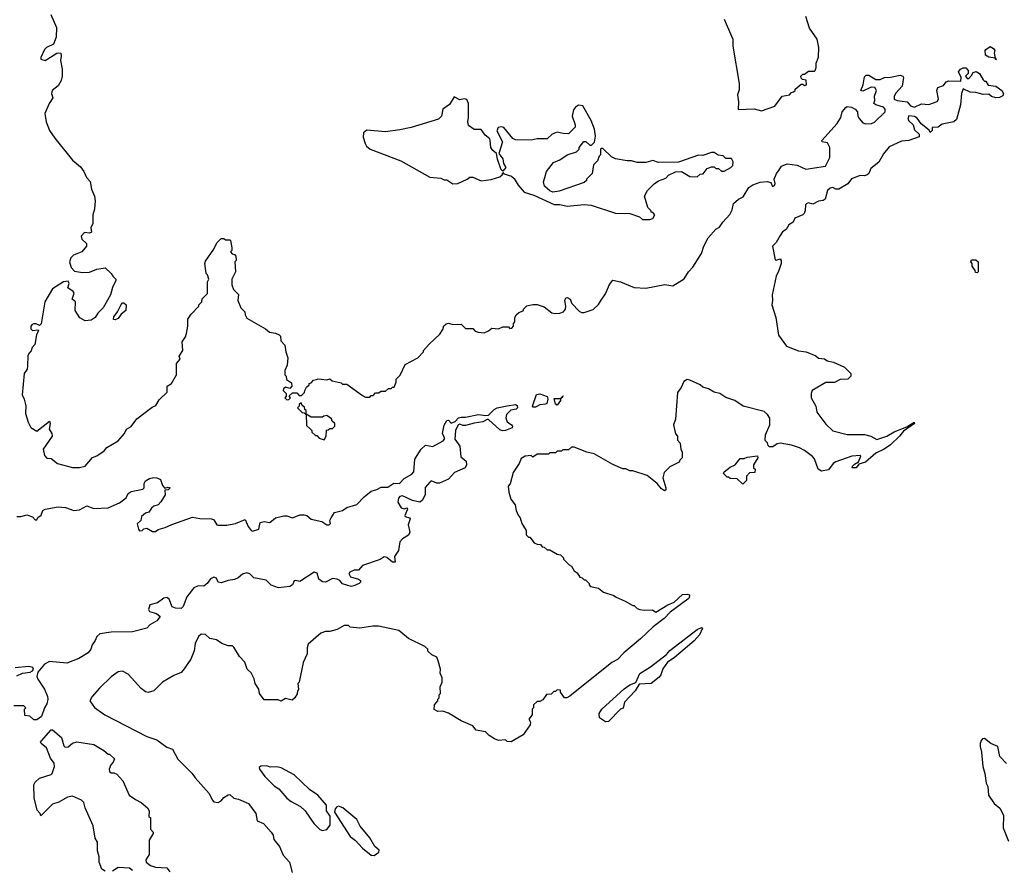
# Model space of a CAD drawing. Extents: x 1861455 to 2058065, y 200073 to 437907.
# Tile 9 of 256: x 1908176 to 1915064, y 276935 to 282880. Entities that reach past the tile are written whole.
import ezdxf

# ---------------------------------------------------------------- set-up
doc = ezdxf.new("R2010")
doc.units = 0

msp = doc.modelspace()

# ---------------------------------------------------------------- linework, layer by layer
at = {"layer": '0CON05XD'}
for points in [[(1908393, 282917), (1908432.5, 282825), (1908431.7, 282758.3), (1908411.7, 282708.3), (1908363.3, 282685), (1908349.3, 282670.7), (1908323.5, 282615), (1908324.4, 282605), (1908355, 282595.6), (1908435, 282645.7), (1908449.4, 282649.4), (1908463.3, 282645), (1908467.1, 282625), (1908460.8, 282595), (1908473.8, 282535), (1908473.9, 282486.1), (1908465.9, 282454.1), (1908445, 282417.5), (1908402.5, 282385), (1908397.5, 282365), (1908407, 282333), (1908382.5, 282295), (1908352.5, 282225), (1908360, 282165), (1908383.8, 282105), (1908421.2, 282051.2), (1908545, 281897.5), (1908601.7, 281851.7), (1908625, 281817.5), (1908643.3, 281775), (1908668.3, 281748.3), (1908678.8, 281695), (1908700, 281645), (1908703.9, 281613.9), (1908698.8, 281555), (1908686.7, 281515), (1908687.5, 281455), (1908673, 281423), (1908677.5, 281392.5), (1908665, 281387.5), (1908629.1, 281390.9), (1908606.9, 281365), (1908610.8, 281345), (1908643.3, 281315), (1908643.3, 281295), (1908611.2, 281255), (1908552.5, 281232.5), (1908533.8, 281215), (1908523.8, 281185), (1908535, 281146.2), (1908560.5, 281120.5), (1908615, 281112), (1908665, 281113.3), (1908715, 281133.8), (1908775, 281143.8), (1908816.2, 281105), (1908826.7, 281085), (1908847.5, 281065), (1908848.8, 281055), (1908824.2, 281005.8), (1908811.5, 280955), (1908759.5, 280865), (1908722.6, 280827.4), (1908705, 280796.7), (1908675, 280778.8), (1908635, 280773.3), (1908596.7, 280795), (1908563.3, 280845), (1908566.7, 280905), (1908542.5, 280925), (1908556.1, 280966.1), (1908549.5, 280979.5), (1908513, 281003), (1908522.5, 281035), (1908515, 281050), (1908483, 281047), (1908405, 280997.5), (1908352.5, 280905), (1908327, 280753), (1908315, 280740), (1908292, 280752), (1908275, 280752.9), (1908262.2, 280747.8), (1908253.1, 280735), (1908255, 280717.5), (1908265, 280706.2), (1908305, 280710), (1908307.5, 280705), (1908292.5, 280675), (1908281.7, 280608.3), (1908263, 280587), (1908257, 280563), (1908240, 280545), (1908233, 280527), (1908231.7, 280458.3), (1908227.5, 280435), (1908207.5, 280405), (1908193.3, 280255), (1908207.5, 280225), (1908218.3, 280178.3), (1908216.7, 280125), (1908234.1, 280064.1), (1908255, 280027.5), (1908295, 280000), (1908385, 280070), (1908390, 280055), (1908381.1, 280015), (1908401.8, 279985), (1908403.6, 279966.4), (1908340, 279875), (1908350.5, 279830.5), (1908365, 279812.5), (1908395, 279810), (1908440, 279775), (1908545, 279745.8), (1908595, 279747.1), (1908635, 279756.2), (1908685, 279816.7), (1908715, 279828.8), (1908765.8, 279864.2), (1908785, 279886.7), (1908865, 279932.5), (1908910, 279985), (1908922.5, 280015), (1908955, 280032.5), (1908995, 280087.5), (1909101.7, 280168.3), (1909129.3, 280180.7), (1909150.7, 280219.3), (1909207.5, 280275), (1909207.5, 280315), (1909237.5, 280335), (1909272.5, 280395), (1909273, 280437), (1909272.5, 280475), (1909297.5, 280505), (1909292.5, 280525), (1909316.7, 280565), (1909313.3, 280625), (1909335, 280660), (1909342.5, 280685), (1909352.5, 280735), (1909352.5, 280785), (1909375, 280820), (1909430, 280875), (1909430, 280885), (1909450, 280905), (1909453, 280927), (1909490, 280965), (1909490, 281045), (1909500, 281065), (1909490, 281095), (1909480, 281105), (1909470, 281175), (1909475, 281190), (1909533.3, 281275), (1909555, 281320), (1909585, 281350), (1909605, 281350), (1909615, 281340), (1909645, 281340), (1909650, 281335), (1909660, 281285), (1909660, 281265), (1909650, 281255), (1909661.7, 281241.7), (1909678.3, 281238.3), (1909687.5, 281225), (1909690, 281195), (1909680, 281185), (1909686.7, 281115), (1909660, 281065), (1909660, 281025), (1909671.7, 280991.7), (1909707, 280957), (1909702.5, 280915), (1909722.5, 280865), (1909750, 280835), (1909752.5, 280815), (1909765, 280792.5), (1909895, 280717.5), (1909923, 280693), (1909966.4, 280686.4), (1909990, 280675), (1910000, 280665), (1910003, 280633), (1910031.7, 280601.7), (1910037.5, 280555), (1910052.5, 280515), (1910047, 280463), (1910030, 280425), (1910030, 280395), (1910040, 280385), (1910041.7, 280361.7), (1910078.3, 280338.3), (1910080, 280315), (1910065, 280300), (1910035, 280310), (1910021.7, 280298.3), (1910020, 280285), (1910040, 280265), (1910040, 280245), (1910030, 280235), (1910045, 280220), (1910058.3, 280221.7), (1910070, 280235), (1910061.7, 280248.3), (1910085, 280270), (1910115, 280270), (1910131.7, 280251.7), (1910148.3, 280251.7), (1910168.3, 280271.7), (1910170, 280285), (1910181.7, 280308.3), (1910200, 280325), (1910200, 280335), (1910215, 280340), (1910231.7, 280358.3), (1910251.7, 280361.7)], [(1913104, 282885), (1913156, 282765), (1913163.8, 282745), (1913164.1, 282694.1), (1913210, 282435), (1913209.3, 282390.7), (1913196.7, 282355), (1913203.3, 282305), (1913201.7, 282251.7), (1913315, 282256.7), (1913365, 282243.3)], [(1913365, 282243.3), (1913457.5, 282275), (1913510, 282345), (1913560, 282355), (1913575, 282370), (1913590, 282375), (1913600, 282385), (1913600, 282395), (1913641.7, 282428.3), (1913655, 282430), (1913665, 282420), (1913680, 282425), (1913678.3, 282458.3), (1913651.7, 282461.7), (1913641.7, 282471.7), (1913640, 282485), (1913655, 282500), (1913665, 282500), (1913695, 282520), (1913735, 282520), (1913740, 282525), (1913747.5, 282545), (1913747.5, 282575), (1913763, 282617), (1913766.7, 282685), (1913753.8, 282745), (1913701.7, 282821.7), (1913675, 282902.5)], [(1915005, 282600), (1915000, 282610), (1914955, 282617.5), (1914932.5, 282632.5), (1914930, 282665), (1914935, 282672.5), (1914965, 282692.5), (1914989.3, 282679.3), (1914996.7, 282665), (1914992.5, 282645), (1915000, 282610), (1915010, 282605), (1915005, 282600)], [(1910251.7, 280361.7), (1910265, 280367.5), (1910325, 280360), (1910345, 280367.5), (1910363, 280353), (1910425, 280340), (1910435, 280330), (1910465, 280330), (1910575, 280250), (1910595, 280240), (1910625, 280240), (1910635, 280250), (1910648.3, 280251.7), (1910665, 280270), (1910685, 280270), (1910705, 280280), (1910735, 280280), (1910755, 280300), (1910775, 280300), (1910785, 280310), (1910795, 280310), (1910810, 280345), (1910810, 280365), (1910837, 280393), (1910873.6, 280466.4), (1910960, 280515), (1911000, 280555), (1911000, 280565), (1911040.7, 280609.3), (1911115, 280680), (1911137, 280713), (1911143, 280737), (1911158.3, 280751.7), (1911175, 280757.5), (1911205, 280747.5), (1911265, 280750), (1911295, 280720), (1911345, 280720), (1911361.7, 280701.7), (1911383, 280693), (1911425, 280690), (1911455, 280702.5), (1911478.3, 280721.7), (1911525, 280717.5), (1911555, 280730), (1911595, 280730), (1911605, 280720), (1911618.3, 280721.7), (1911630, 280735), (1911630, 280755), (1911640, 280765), (1911640, 280795), (1911650, 280815), (1911665, 280830), (1911700, 280845), (1911700, 280855), (1911723, 280877), (1911765, 280887.5), (1911795, 280887.5), (1911845, 280870), (1911898.3, 280828.3), (1911925, 280823.3), (1911955, 280827.5), (1911980, 280835), (1911993.3, 280855), (1911996.7, 280875), (1911990, 280915), (1911997, 280933), (1912005, 280936.7), (1912026, 280925), (1912038, 280895), (1912090.5, 280840.5), (1912105, 280832.5), (1912125, 280831.4), (1912187.3, 280852.7), (1912225, 280886.7), (1912239.5, 280910.5), (1912275, 280962.5), (1912301.7, 281028.3), (1912325, 281057.5), (1912380, 281045), (1912475, 281006.7), (1912555, 281002), (1912688.3, 281028.3), (1912745, 281018), (1912825, 281066.7), (1912854.2, 281115.8), (1912885, 281147.5), (1912945.8, 281244.2), (1912962.3, 281295), (1912992.5, 281355), (1913045, 281414), (1913071.4, 281428.6), (1913095.5, 281464.5), (1913143.6, 281516.4), (1913160.3, 281549.7), (1913168.8, 281595), (1913203.3, 281625), (1913238.1, 281641.9), (1913275.8, 281705), (1913305, 281725.7), (1913355, 281744.2), (1913405, 281747.8), (1913431.2, 281741.2), (1913443, 281713), (1913455, 281720), (1913461.2, 281735), (1913452.9, 281765), (1913470.4, 281805), (1913486.1, 281823.9), (1913504.4, 281855.6), (1913545, 281872), (1913615, 281861.4), (1913675, 281834), (1913813.3, 281855), (1913843.3, 281915), (1913842.2, 281985), (1913827.6, 282017.6), (1913790, 282025), (1913786.2, 282035), (1913894, 282155), (1913920, 282195), (1913928.8, 282235), (1913955, 282266.2), (1913965, 282272), (1913995, 282267.1), (1914021.2, 282255), (1914036.2, 282235), (1914040, 282205), (1914049.3, 282189.3), (1914075, 282157.5), (1914095, 282151.2), (1914135, 282154.4), (1914155, 282162.9), (1914229.4, 282235), (1914230, 282255), (1914219.1, 282269.1), (1914164.5, 282284.5), (1914151.2, 282295), (1914158, 282315), (1914155.8, 282345), (1914170.6, 282385), (1914156.9, 282406.9), (1914132.7, 282407.3), (1914075, 282381.2), (1914060, 282385), (1914076.1, 282423.9), (1914085, 282480), (1914098.3, 282491.7), (1914115, 282492.5), (1914165, 282462.5), (1914195, 282462.5), (1914225, 282476.7), (1914268.3, 282478.3), (1914335, 282491.4), (1914353.3, 282485), (1914358, 282475), (1914348.8, 282415), (1914303.9, 282366.1), (1914293.3, 282345), (1914293.3, 282325), (1914314.1, 282314.1), (1914385, 282305.7), (1914406.9, 282276.9), (1914435, 282267.5), (1914485, 282292.5), (1914535, 282285.8), (1914595, 282308.9), (1914603.8, 282325), (1914591.8, 282385), (1914598.1, 282405), (1914639.5, 282420.5), (1914657.5, 282445), (1914675, 282453.3), (1914759.3, 282450.7), (1914762.5, 282475), (1914743.6, 282516.4), (1914757.5, 282535), (1914775, 282543.3), (1914795, 282542.5), (1914810, 282525), (1914810, 282505), (1914792.5, 282485), (1914805, 282470), (1914815, 282470), (1914835, 282490), (1914845, 282510), (1914867, 282517), (1914890, 282505), (1914915, 282460), (1914925, 282450), (1914935, 282450), (1914951.7, 282421.7), (1915005, 282415.8), (1915046.2, 282385), (1915057.5, 282365), (1915053, 282347), (1915030, 282335), (1915005, 282334.2), (1914973, 282343), (1914955, 282360), (1914915, 282357.5), (1914865, 282370), (1914825, 282372.5), (1914775, 282397.5), (1914763.8, 282365), (1914756.7, 282285), (1914728.3, 282181.7), (1914710, 282165), (1914628.3, 282148.3), (1914601.7, 282128.3), (1914560, 282125), (1914560, 282105), (1914545, 282090), (1914538.3, 282108.3), (1914481.7, 282151.7), (1914455, 282191.2), (1914435, 282203.8), (1914395, 282207.5), (1914390, 282185), (1914395, 282172.5), (1914426.7, 282145), (1914435, 282110), (1914468.3, 282078.3), (1914468.3, 282061.7), (1914396.1, 282033.9), (1914345, 282030), (1914259.2, 281990.8), (1914217.9, 281942.1), (1914185, 281884.2), (1914130.1, 281839.9), (1914115.6, 281805), (1914105, 281795.8), (1914085, 281788), (1914055, 281790), (1913995, 281765.8), (1913969.3, 281730.7), (1913906.2, 281693.8), (1913885, 281694.5), (1913865, 281705.5), (1913845, 281701.5), (1913827.8, 281685), (1913810, 281625), (1913796.7, 281615), (1913765, 281610.5), (1913725, 281590), (1913695, 281598.3), (1913681.8, 281595), (1913673.1, 281585), (1913671.8, 281545), (1913664.4, 281525), (1913654.6, 281515.4), (1913598.1, 281491.9), (1913586.1, 281463.9), (1913556.9, 281445), (1913538.3, 281411.7), (1913512.7, 281395), (1913495, 281370.5), (1913468.1, 281321.9), (1913441.2, 281295), (1913460.8, 281200.8), (1913467, 281197), (1913495, 281207.5), (1913502.5, 281195), (1913503.3, 281175), (1913487.5, 281125), (1913467.5, 281085), (1913440, 280955), (1913443.3, 280915), (1913437.5, 280885), (1913466.4, 280796.4), (1913483, 280673), (1913540, 280595), (1913623.6, 280563.6), (1913677, 280557), (1913745, 280527.5), (1913765, 280512.5), (1913805, 280506.7), (1913825, 280493.3), (1913870, 280485), (1913945, 280450), (1913990, 280405), (1913990, 280385), (1913970, 280365), (1913915, 280362.5), (1913875, 280342.5), (1913815, 280342.5), (1913720, 280285), (1913712.5, 280265), (1913712.5, 280235), (1913746.4, 280176.4), (1913753, 280133), (1913815, 280050), (1913865, 280003.3), (1913965, 279977.5), (1914085, 279976.7), (1914130, 279965), (1914172.5, 279942.5), (1914242.5, 279965), (1914294.1, 279995.9), (1914381.7, 280031.7), (1914432.5, 280065), (1914435.8, 280055), (1914359.5, 280000.5), (1914331.4, 279965), (1914268.2, 279905), (1914224.3, 279875), (1914165, 279847.5), (1914093.8, 279785), (1914045, 279770), (1914026.7, 279745), (1914000, 279745), (1914002.5, 279755), (1914015, 279770), (1914043, 279787), (1914060, 279825), (1914055, 279830), (1913997, 279827), (1913885, 279786.7), (1913867.5, 279775), (1913835, 279730), (1913785, 279720), (1913762.5, 279735), (1913737, 279807), (1913723, 279823), (1913665, 279866.7), (1913630, 279885), (1913575, 279902.5), (1913495, 279916.7), (1913475, 279912.5), (1913445, 279892.5), (1913421.7, 279891.7), (1913411.7, 279901.7), (1913408.3, 279918.3), (1913390, 279935), (1913393.6, 279976.4), (1913422.5, 280045), (1913423, 280093), (1913408.3, 280118.3), (1913385, 280138.8), (1913236.4, 280176.4), (1913177.5, 280215), (1913115, 280236.7), (1913073.9, 280263.9), (1913034.2, 280274.2), (1912995, 280296.7), (1912955, 280310), (1912935, 280326.2), (1912865, 280358.8), (1912845, 280363.3), (1912821.7, 280348.3), (1912803.6, 280306.4), (1912778.3, 280271.7), (1912762.5, 280085), (1912750, 280045), (1912763, 279983), (1912777, 279967), (1912778.3, 279938.3), (1912797, 279917), (1912800, 279875), (1912810, 279855), (1912810, 279815), (1912793, 279797), (1912790, 279785), (1912725, 279752.5), (1912685, 279712.5), (1912674, 279675), (1912696.7, 279605), (1912695, 279590), (1912686.7, 279583.3), (1912665, 279596.7), (1912635.7, 279635.7), (1912565, 279690), (1912465, 279722.5), (1912443.6, 279723.6), (1912415, 279737.5), (1912395, 279737.5), (1912325, 279767.5), (1912195, 279842.5), (1912143.6, 279853.6), (1912055, 279890), (1912035, 279890), (1912015, 279870), (1911975, 279870), (1911965, 279860), (1911935, 279860), (1911925, 279850), (1911885, 279850), (1911875, 279840), (1911795, 279840), (1911765, 279820), (1911755, 279830), (1911713, 279827), (1911685, 279810), (1911670, 279775), (1911628.3, 279711.7), (1911607, 279633), (1911593, 279617), (1911597.5, 279575), (1911612.5, 279525), (1911642.5, 279485), (1911650, 279445), (1911663, 279413), (1911677.5, 279395), (1911687.5, 279355), (1911720, 279305), (1911720, 279275), (1911735, 279260), (1911745, 279260), (1911775, 279220), (1911795, 279210), (1911818.3, 279208.3), (1911831.7, 279191.7), (1911845, 279190), (1911865, 279170), (1911885, 279170), (1911935, 279140), (1911960, 279135), (1911980, 279115), (1911980, 279105), (1912020, 279065), (1912036.4, 279056.4), (1912053.6, 279023.6), (1912075, 279010), (1912095, 278980), (1912110, 278975), (1912125, 278960), (1912135, 278960), (1912160, 278935), (1912160, 278925), (1912170, 278915), (1912225, 278902.5), (1912260, 278875), (1912331.7, 278851.7), (1912348.3, 278838.3), (1912411.7, 278811.7), (1912465, 278780), (1912475, 278780), (1912495, 278760), (1912513, 278753), (1912545, 278747.5), (1912601.7, 278751.7), (1912625, 278733.8), (1912710, 278785), (1912755, 278804), (1912812.8, 278857.2), (1912845, 278860.8), (1912861.2, 278855), (1912858.9, 278835), (1912848.9, 278825), (1912725.3, 278734.7), (1912685, 278690.9), (1912608.3, 278631.7), (1912518.3, 278548.3)], [(1912585, 281482.5), (1912605, 281490), (1912620, 281515), (1912605, 281530), (1912595, 281530), (1912590, 281545), (1912570, 281565), (1912547.5, 281645), (1912567.5, 281685), (1912615, 281732.5), (1912645, 281752.5), (1912695, 281772.5), (1912715, 281792.5), (1912763.6, 281816.4), (1912805, 281817.5), (1912865, 281782.5), (1912915, 281780), (1912935, 281800), (1912958.3, 281801.7), (1912985, 281840), (1913015, 281850), (1913035, 281850), (1913045, 281840), (1913065, 281840), (1913085, 281820), (1913105, 281820), (1913150, 281845), (1913165, 281860), (1913167.5, 281885), (1913155, 281910), (1913115, 281910), (1913097, 281927), (1913063, 281933), (1913035, 281950), (1913015, 281950), (1912955, 281930), (1912925, 281932.5), (1912785, 281883.3), (1912645, 281881.2), (1912605, 281896), (1912555, 281881.2), (1912495, 281880), (1912455, 281892.5), (1912425, 281892.5), (1912345, 281907.5), (1912315, 281920), (1912255, 281980), (1912245, 281980), (1912240, 281975), (1912240, 281935), (1912230, 281925), (1912218.3, 281891.7), (1912190, 281865), (1912180, 281805), (1912140, 281765), (1912140, 281755), (1912125, 281740), (1911949.3, 281680.7), (1911905, 281673.3), (1911885, 281682.5), (1911846.4, 281716.4), (1911840, 281745), (1911850, 281775), (1911861.7, 281818.3), (1911909.3, 281880.7), (1911955, 281900), (1912006.4, 281933.6), (1912070, 281955), (1912090, 281975), (1912090, 281985), (1912123, 282027), (1912137, 282027), (1912165, 282002.5), (1912177, 282003), (1912197, 282023), (1912203.3, 282065), (1912196.7, 282115), (1912173.3, 282175), (1912115, 282276.7), (1912085, 282281.2), (1912065, 282268.8), (1912050.3, 282249.7), (1912041.2, 282205), (1912062.5, 282145), (1912061.7, 282128.3), (1912015, 282082.5), (1911977, 282083), (1911935, 282093.3), (1911901.7, 282078.3), (1911865, 282047.5), (1911795, 282046.7), (1911753.6, 282036.4), (1911645, 282040), (1911625, 282050), (1911562.5, 282125), (1911545, 282130.8), (1911522.5, 282125), (1911513.8, 282103.8), (1911552.5, 282025), (1911526.7, 281945), (1911555, 281906.7), (1911560, 281875), (1911576, 281845), (1911555, 281820), (1911545, 281830), (1911519.2, 281905), (1911512.5, 281945), (1911486.2, 281965), (1911472, 281985), (1911467.8, 282035), (1911465, 282046), (1911431.7, 282071.7), (1911405, 282110.8), (1911355, 282111.9), (1911315, 282138.8), (1911310.8, 282165), (1911316.4, 282195), (1911314.4, 282295), (1911305, 282322), (1911285, 282327.7), (1911255, 282318.6), (1911215, 282340), (1911183.7, 282286.3), (1911136.4, 282253.6), (1911127.5, 282205), (1911105.9, 282184.1), (1910915, 282126.2), (1910835, 282108.8), (1910735, 282096.2), (1910605, 282106.7), (1910580.7, 282089.3), (1910578.3, 282058.3), (1910592.5, 282015), (1910602.5, 281995), (1910627.5, 281975), (1910843, 281893), (1911045, 281777.5), (1911121.7, 281771.7), (1911145, 281760), (1911165, 281760), (1911205, 281732.5), (1911240, 281735), (1911306.7, 281763.3), (1911325, 281777.5), (1911345, 281777.5), (1911405, 281752.5), (1911475, 281762.5), (1911535, 281780), (1911550, 281795), (1911555, 281810), (1911562.5, 281802.5), (1911615.7, 281785.7), (1911635, 281770), (1911662.7, 281722.7), (1911704.3, 281674.3), (1911773.6, 281653.6), (1911915, 281586.7), (1911955, 281586.7), (1912005, 281576.2), (1912125, 281586.2), (1912173, 281583), (1912345, 281526.2), (1912445, 281523.3), (1912511.7, 281501.7), (1912533, 281483), (1912585, 281482.5)], [(1914875, 281110), (1914861.7, 281111.7), (1914860, 281125), (1914840, 281155), (1914840, 281175), (1914830, 281185), (1914835, 281200), (1914865, 281200), (1914880, 281185), (1914880, 281115), (1914875, 281110)], [(1908845, 280780), (1908832.5, 280782.5), (1908835, 280800), (1908860, 280835), (1908885, 280887.5), (1908895, 280900), (1908905, 280900), (1908920, 280885), (1908917.5, 280845), (1908885, 280820), (1908865, 280790), (1908845, 280780)], [(1910180, 280120), (1910180, 280145), (1910171.7, 280151.7), (1910168.3, 280168.3), (1910151.7, 280181.7), (1910145, 280200), (1910131.7, 280188.3), (1910130, 280175), (1910120, 280165), (1910151.7, 280131.7), (1910165, 280130), (1910175, 280120), (1910180, 280120)], [(1911768.3, 280168.3), (1911762.5, 280175), (1911791.7, 280258.3), (1911815, 280262.5), (1911865, 280242.5), (1911871.2, 280225), (1911863.3, 280195), (1911855, 280188.8), (1911814.2, 280185.8), (1911785, 280170), (1911768.3, 280168.3)], [(1911935, 280182.5), (1911925, 280190), (1911915, 280230), (1911960, 280230), (1911978.3, 280248.3), (1911968.3, 280231.7), (1911960, 280230), (1911960, 280215), (1911935, 280182.5)], [(1908155, 279403.3), (1908183.6, 279403.6), (1908225, 279416.7), (1908265, 279402.5), (1908285, 279380), (1908295, 279380), (1908303.6, 279396.4), (1908326.1, 279413.9), (1908337.5, 279445), (1908353.9, 279456.1), (1908445, 279472.5), (1908496.4, 279466.4), (1908555, 279446.7), (1908595, 279450), (1908645, 279478.8), (1908695, 279460), (1908795, 279464.4), (1908875, 279499.5), (1908920, 279535), (1908935.7, 279564.3), (1908955, 279578.9), (1909037.5, 279595), (1909046.2, 279605), (1909046.7, 279635), (1909056.1, 279653.9), (1909085, 279669.2), (1909115, 279675.8), (1909135, 279674), (1909161.7, 279661.7), (1909175, 279620), (1909191.7, 279601.7), (1909215, 279610), (1909227.5, 279605), (1909215, 279590), (1909191.7, 279588.3), (1909192.5, 279555), (1909163.9, 279506.1), (1909143.6, 279486.4), (1909115, 279476.7), (1909097, 279463), (1909080, 279435), (1909055, 279426.7), (1909027.5, 279405), (1909022.5, 279375), (1908998.3, 279351.7), (1909006, 279315), (1909015, 279302.9), (1909032.5, 279305), (1909045, 279317.5), (1909065, 279322.5), (1909105, 279300), (1909125, 279298.8), (1909145, 279313.8), (1909194.1, 279325.9), (1909241.3, 279348.7), (1909385, 279399.2), (1909435, 279390), (1909518.3, 279388.3), (1909535, 279380), (1909555, 279346.2), (1909563.6, 279343.6), (1909625, 279344.1), (1909685.8, 279355.8), (1909753.8, 279383.8), (1909773.2, 279335), (1909795, 279305.5), (1909805, 279301.8), (1909850, 279315), (1909857.7, 279362.3), (1909885, 279370), (1909925, 279361.9), (1909965.6, 279394.4), (1910022.6, 279407.4), (1910045, 279408.5), (1910085, 279393.5), (1910135, 279414.4), (1910166.7, 279416.7), (1910185, 279410.8), (1910214.8, 279384.8), (1910288.5, 279368.5), (1910325, 279346.7), (1910340, 279345), (1910350, 279355), (1910346.2, 279375), (1910354, 279395), (1910378.2, 279431.8), (1910433.8, 279446.2), (1910465, 279466.5), (1910535, 279488.1), (1910585, 279541.8), (1910635, 279581.1), (1910675, 279591.8), (1910705, 279609.3), (1910751.3, 279608.7), (1910793, 279637), (1910833.3, 279635), (1910865, 279670), (1910919.5, 279700.5), (1910932.9, 279717.1), (1910939.6, 279805), (1910985, 279875.4), (1911015, 279902.9), (1911065, 279893.3), (1911137.3, 279932.7), (1911148.6, 279945), (1911148.6, 279955), (1911134.4, 279985), (1911145, 280042.5), (1911165, 280076.7), (1911175, 280077.5), (1911195, 280058), (1911221.7, 280068.3), (1911246.4, 280093.6), (1911265, 280098.8), (1911295, 280098.8), (1911385, 280118), (1911435, 280110), (1911455, 280112.5), (1911495, 280152.5), (1911515, 280163.3), (1911585, 280178), (1911645, 280186.7), (1911655, 280180), (1911657.5, 280165), (1911650, 280155), (1911611.7, 280148.3), (1911581.7, 280118.3), (1911576.7, 280095), (1911586.4, 280066.4), (1911616.4, 280046.4), (1911622.5, 280035), (1911620, 280025), (1911575, 280005.8), (1911553.5, 280003.5), (1911535, 280011.2), (1911455, 280083.8), (1911445, 280083.8), (1911415, 280066), (1911355, 280058), (1911295, 280040), (1911275, 280040), (1911255, 280049.2), (1911244.3, 280045.7), (1911224.6, 280005.4), (1911220.6, 279945), (1911255.7, 279895), (1911261.2, 279821.2), (1911300.3, 279790.3), (1911301.4, 279765), (1911291.2, 279745), (1911218.5, 279711.5), (1911175.5, 279665), (1911112.4, 279637.6), (1911095, 279636.2), (1911055, 279652.5), (1911046.1, 279643.9), (1911013.1, 279606.9), (1911013.5, 279555), (1910991.5, 279515), (1910975, 279503.4), (1910924.7, 279514.7), (1910855, 279547.8), (1910835, 279544.4), (1910825, 279532.5), (1910821.2, 279505), (1910845, 279464.2), (1910865, 279458.1), (1910886.2, 279465), (1910888.1, 279455), (1910871.1, 279411.1), (1910873.3, 279403.3), (1910902, 279395), (1910907.3, 279387.3), (1910892.5, 279345), (1910906.2, 279295), (1910896.9, 279273.1), (1910853.2, 279246.8), (1910834.1, 279225.9), (1910825.5, 279165), (1910798.1, 279125), (1910803.3, 279085), (1910785, 279084.4), (1910745, 279116.7), (1910725, 279120.6), (1910697.6, 279102.4), (1910575, 279060.8), (1910545, 279028), (1910515, 279027.8), (1910484.6, 279015.4), (1910479.4, 279005), (1910490.6, 278980.6), (1910546.7, 278965), (1910561.2, 278955), (1910561.2, 278945), (1910551.2, 278935), (1910512.4, 278917.6), (1910495, 278913.1), (1910435, 278931.6), (1910416.4, 278956.4), (1910396.3, 278966.3), (1910365, 278969.2), (1910315, 278944.5), (1910295, 278946.1), (1910268, 278965), (1910256.4, 279006.4), (1910235, 279014.7), (1910135, 278948.2), (1910105, 278956.9), (1910096.9, 278953.1), (1910083.8, 278926.2), (1910066.6, 278913.4), (1909985.8, 278905.8), (1909935, 278923.9), (1909899, 278959), (1909814.4, 278974.4), (1909785, 279002.2), (1909765, 279009.3), (1909735, 279001.1), (1909705.3, 278974.7), (1909678, 278962), (1909633.6, 278956.4), (1909585, 278940.3), (1909563.2, 278943.2), (1909551.7, 278971.7), (1909535, 278978.4), (1909511.5, 278968.5), (1909487.8, 278935), (1909465, 278915.6), (1909425, 278918.7), (1909394.6, 278905), (1909345, 278841.2), (1909320, 278775), (1909305, 278760), (1909265, 278762.5), (1909242.5, 278772.5), (1909220.5, 278825), (1909205, 278836.9), (1909185, 278832.5), (1909141.1, 278798.9), (1909087.5, 278785), (1909076, 278754), (1909085, 278738), (1909132.5, 278725), (1909157.5, 278705), (1909135.9, 278674.1), (1909087.5, 278645), (1909065, 278623.3), (1908965, 278596.2), (1908815, 278594.2), (1908736.6, 278583.4), (1908715.4, 278564.6), (1908704.2, 278535), (1908681.9, 278505), (1908673.8, 278475), (1908655, 278450), (1908590.7, 278409.3), (1908505, 278376.7), (1908385, 278388.8), (1908348.8, 278371.2), (1908302.5, 278315), (1908296, 278285), (1908302, 278265), (1908348.8, 278195), (1908371.2, 278145), (1908373.3, 278125), (1908365.9, 278094.1), (1908348.8, 278065), (1908327.5, 278005), (1908295, 277980)], [(1910305, 279940), (1910320, 279965), (1910321.7, 280008.3), (1910335, 280010), (1910345, 280020), (1910365, 280020), (1910380, 280035), (1910380, 280055), (1910361.7, 280071.7), (1910358.3, 280088.3), (1910325, 280110), (1910303, 280107), (1910295, 280100), (1910215, 280100), (1910180, 280120), (1910181.7, 280041.7), (1910208.3, 280018.3), (1910220, 280005), (1910220, 279995), (1910245, 279970), (1910255, 279970), (1910271.7, 279951.7), (1910305, 279940)], [(1913235, 279630), (1913195, 279667.5), (1913145, 279670), (1913135, 279680), (1913125, 279680), (1913100, 279705), (1913103, 279717), (1913145, 279750), (1913180, 279765), (1913215, 279810), (1913245, 279810), (1913265, 279820), (1913338.3, 279828.3), (1913340, 279815), (1913310, 279765), (1913310, 279745), (1913320, 279735), (1913318.3, 279711.7), (1913281.7, 279708.3), (1913260, 279685), (1913260, 279655), (1913235, 279630)], [(1912518.3, 278548.3), (1912401.3, 278448.7), (1912357.8, 278402.2), (1912317.3, 278382.8), (1912025, 278145.7), (1912002.5, 278135), (1911987.5, 278135), (1911960, 278175), (1911958.3, 278188.3), (1911935, 278190), (1911925, 278180), (1911911.7, 278178.3), (1911895, 278160), (1911861.7, 278158.3), (1911835, 278120), (1911815, 278110), (1911795, 278110), (1911770, 278085), (1911770, 278065), (1911760, 278055), (1911760, 278015), (1911737.5, 277985), (1911750, 277965), (1911747.5, 277945), (1911698.8, 277875), (1911615, 277827.5), (1911585, 277830), (1911575, 277840), (1911525, 277837.5), (1911498.3, 277848.3), (1911460.7, 277870.7), (1911435, 277897.5), (1911368.3, 277908.3), (1911345, 277940), (1911263.9, 277973.9), (1911175, 278027.5), (1911135, 278042.5), (1911101.7, 278038.3), (1911075, 278052.5), (1911076.7, 278085), (1911100, 278115), (1911100, 278125), (1911110, 278135), (1911110, 278155), (1911120, 278165), (1911118.3, 278211.7), (1911132.5, 278245), (1911132.5, 278275), (1911118.3, 278308.3), (1911120, 278335), (1911102.5, 278395), (1911095, 278420), (1911060, 278435), (1911031.7, 278461.7), (1911030, 278475), (1911010, 278495), (1910895, 278550), (1910827.3, 278607.3), (1910685, 278636.7), (1910647, 278637), (1910555, 278623.3), (1910488.3, 278628.3), (1910475, 278640), (1910445, 278640), (1910397, 278613), (1910345, 278600), (1910315, 278600), (1910283, 278587), (1910195, 278510), (1910187.5, 278485), (1910187, 278443), (1910158.3, 278381.7), (1910130, 278245), (1910122.5, 278235), (1910127, 278193), (1910120, 278185), (1910117, 278163), (1910100, 278135), (1910081.7, 278118.3), (1910035, 278130), (1910005, 278112.5), (1909985, 278120), (1909885, 278120), (1909852.5, 278165), (1909850, 278195), (1909822.5, 278235), (1909817, 278267), (1909795, 278310), (1909767.5, 278335), (1909750, 278385), (1909712.5, 278425), (1909675, 278490), (1909665, 278500), (1909635, 278500), (1909590, 278515), (1909551.7, 278541.7), (1909505, 278550), (1909475, 278577.5), (1909445, 278580), (1909427.5, 278565), (1909404.2, 278515.8), (1909396, 278465), (1909373.8, 278405), (1909327.5, 278337.5), (1909305, 278312), (1909255, 278291.2), (1909175, 278243.8), (1909115, 278183.3), (1909075, 278172.5), (1909055, 278177.5), (1909025, 278200), (1908935, 278300), (1908895, 278322.5), (1908865, 278316.7), (1908815, 278282.5), (1908735, 278202.5), (1908682.5, 278145), (1908667.5, 278115), (1908698.3, 278068.3), (1908771.2, 278015), (1909065, 277864.3), (1909135, 277842), (1909205, 277790), (1909245.8, 277775.8), (1909282.5, 277705), (1909382.5, 277605), (1909402.5, 277575), (1909502.5, 277465), (1909521.7, 277421.7), (1909535, 277407.5), (1909565, 277402.5), (1909586.4, 277413.6), (1909605, 277437.5), (1909633.3, 277456.7), (1909645, 277457.5), (1909673.8, 277433.8), (1909707, 277427), (1909777.5, 277395), (1909826.7, 277325), (1909837.5, 277275), (1909882.5, 277255), (1909936.2, 277195), (1909948.8, 277175), (1909954.1, 277144.1), (1909994.2, 277094.2), (1910018.8, 277035), (1910063.9, 276983.9), (1910082.7, 276912.7)], [(1912275, 277967.5), (1912232.5, 277995), (1912228.8, 278025), (1912249.4, 278055), (1912405, 278198.5), (1912445, 278226.9), (1912487.1, 278242.9), (1912515, 278305.9), (1912588.9, 278351.1), (1912700.9, 278439.1), (1912725, 278466.2), (1912915, 278612.5), (1912945, 278626.2), (1912951.7, 278621.7), (1912931.2, 278575), (1912895, 278533.8), (1912755.4, 278414.6), (1912708, 278385), (1912675, 278337.5), (1912661.2, 278295), (1912650, 278280), (1912593.9, 278236.1), (1912508.6, 278231.4), (1912481.4, 278185), (1912406.7, 278105), (1912396.4, 278063.6), (1912380, 278055), (1912295, 277970), (1912275, 277967.5)], [(1908155, 278290), (1908195, 278306.7), (1908250, 278315), (1908266.4, 278323.6), (1908273.3, 278335), (1908267, 278347), (1908240, 278355), (1908145, 278345.8)], [(1908295, 277980), (1908275, 277980), (1908247, 278007), (1908211.7, 278011.7), (1908210, 278055), (1908220, 278065), (1908205, 278080), (1908135, 278080)], [(1908775, 276922.5), (1908750, 276935), (1908732.5, 276985), (1908731.7, 277021.7), (1908720, 277065), (1908720, 277125), (1908703, 277153), (1908689.3, 277239.3), (1908634.1, 277364.1), (1908623.6, 277403.6), (1908608.3, 277418.3), (1908546.1, 277446.1), (1908511.2, 277438.8), (1908450, 277405), (1908405, 277390), (1908325, 277310), (1908320, 277325), (1908299.3, 277349.3), (1908276.2, 277435), (1908274.1, 277525.9), (1908284.1, 277545.9), (1908315, 277573.3), (1908395, 277597.5), (1908403.6, 277606.4), (1908420, 277655), (1908417.7, 277677.7), (1908391.7, 277711.7), (1908364.1, 277784.1), (1908326.7, 277815), (1908322.5, 277825), (1908327.5, 277835), (1908395, 277910), (1908405, 277910), (1908468.3, 277858.3), (1908485, 277800), (1908495, 277790), (1908515, 277792.5), (1908545, 277817.5), (1908575, 277826.7), (1908695, 277807.5), (1908765, 277767.5), (1908795, 277740), (1908805, 277740), (1908838.3, 277708.3), (1908830, 277685), (1908813, 277667), (1908802.5, 277635), (1908805, 277620), (1908815, 277610), (1908835, 277610), (1908855, 277600), (1908897.5, 277555), (1908942.5, 277455), (1908985, 277422.5), (1909025, 277402.5), (1909070, 277365), (1909082.5, 277345), (1909080, 277305), (1909090, 277295), (1909090, 277215), (1909110, 277195), (1909110, 277185), (1909080.7, 277139.3), (1909081.7, 277038.3), (1909058.3, 277001.7), (1909060, 276985), (1909091.7, 276961.7), (1909125, 276950), (1909206.1, 276946.1), (1909227, 276917)], [(1915080, 277675), (1915033.3, 277725), (1915017.5, 277795), (1914970, 277815), (1914925, 277850), (1914911.7, 277848.3), (1914903, 277837), (1914893.9, 277816.1), (1914894, 277795), (1914903.8, 277755), (1914912.9, 277655), (1914927.5, 277605), (1914937.3, 277537.3), (1914947.5, 277515), (1914953.8, 277455), (1914992.5, 277395), (1915033.6, 277363.6), (1915057.5, 277315), (1915056.7, 277225), (1915092.3, 277132.3)], [(1910295, 277207.5), (1910325, 277212.5), (1910346.7, 277245), (1910347.5, 277307.5), (1910323.3, 277345), (1910323.3, 277385), (1910262.7, 277452.7), (1910204.4, 277494.4), (1910095.5, 277595.5), (1910005, 277644), (1909975, 277652), (1909928.8, 277648.8), (1909905, 277658.8), (1909863.3, 277656.7), (1909851.7, 277648.3), (1909852.5, 277635), (1909890, 277585), (1909955, 277518.8), (1909988.7, 277498.7), (1910045, 277432), (1910075, 277409.2), (1910140, 277375), (1910172.5, 277345), (1910233.3, 277255), (1910275, 277213.3), (1910295, 277207.5)], [(1910655, 277032), (1910688, 277055), (1910689.5, 277069.5), (1910660, 277095), (1910625.8, 277155.8), (1910558, 277238), (1910535, 277282.5), (1910437.5, 277365), (1910406.1, 277376.1), (1910395, 277372.5), (1910382.3, 277357.7), (1910378, 277335), (1910486.7, 277165), (1910525.7, 277135.7), (1910573, 277083), (1910634.2, 277034.2), (1910655, 277032)], [(1908965.8, 276925.8), (1908945, 276943.3), (1908865, 276947.5), (1908825, 276922.5)]]:
    msp.add_lwpolyline(points, dxfattribs=at)

doc.saveas('drawing.dxf')
